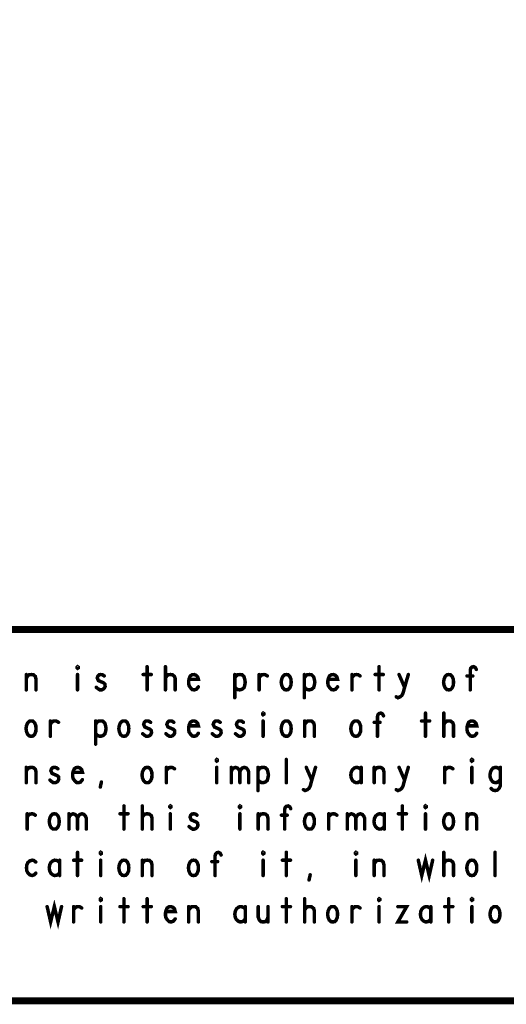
# Model space of a CAD drawing. Extents: x 23.5 to 56.6, y 21.5 to 42.6.
# Tile 19 of 38: x 46.6 to 48.7, y 21.5 to 25.8. Entities that reach past the tile are written whole.
import ezdxf

# ---------------------------------------------------------------- set-up
doc = ezdxf.new("R2010")
doc.units = 0
doc.layers.add('1', color=2, linetype='CONTINUOUS')

msp = doc.modelspace()

# ---------------------------------------------------------------- linework, layer by layer
at = {"layer": '1'}
for points, const_width in [([(23.545, 21.545), (56.545, 21.545), (56.545, 42.545), (23.545, 42.545), (23.545, 21.545)], 0.03), ([(50.345, 23.145), (44.47, 23.145), (44.47, 21.545)], 0.03), ([(46.586, 22.935), (46.591, 22.943), (46.598, 22.95), (46.608, 22.951), (46.617, 22.95), (46.625, 22.943), (46.628, 22.931), (46.628, 22.885)], 0.015), ([(46.586, 22.885), (46.586, 22.951)], 0.015), ([(46.807, 22.978), (46.805, 22.98), (46.805, 22.983), (46.807, 22.985), (46.81, 22.983), (46.81, 22.98), (46.807, 22.978)], 0.015), ([(46.807, 22.951), (46.807, 22.885)], 0.015), ([(46.888, 22.896), (46.895, 22.89), (46.903, 22.885), (46.911, 22.885), (46.918, 22.888), (46.923, 22.893), (46.926, 22.9), (46.925, 22.91), (46.92, 22.915), (46.897, 22.925), (46.892, 22.936), (46.895, 22.945), (46.9, 22.95), (46.907, 22.951), (46.915, 22.95), (46.922, 22.945)], 0.015), ([(47.09, 22.951), (47.125, 22.951)], 0.015), ([(47.107, 22.985), (47.107, 22.885)], 0.015), ([(47.186, 22.885), (47.186, 22.985)], 0.015), ([(47.186, 22.936), (47.192, 22.945), (47.198, 22.95), (47.208, 22.951), (47.216, 22.95), (47.225, 22.943), (47.228, 22.933), (47.228, 22.885)], 0.015), ([(47.288, 22.93), (47.328, 22.93), (47.325, 22.941), (47.318, 22.948), (47.31, 22.951), (47.301, 22.95), (47.293, 22.945), (47.288, 22.933), (47.286, 22.923), (47.286, 22.913), (47.288, 22.903), (47.295, 22.893), (47.302, 22.886), (47.311, 22.885), (47.32, 22.888), (47.328, 22.898)], 0.015), ([(47.485, 22.936), (47.491, 22.945), (47.497, 22.95), (47.507, 22.951), (47.516, 22.95), (47.525, 22.941), (47.528, 22.93), (47.53, 22.918), (47.528, 22.906), (47.525, 22.895), (47.517, 22.888), (47.507, 22.885), (47.498, 22.886), (47.49, 22.891), (47.485, 22.898)], 0.015), ([(47.485, 22.851), (47.485, 22.951)], 0.015), ([(47.59, 22.938), (47.596, 22.945), (47.602, 22.95), (47.611, 22.951), (47.617, 22.95), (47.625, 22.945)], 0.015), ([(47.59, 22.885), (47.59, 22.951)], 0.015), ([(47.707, 22.885), (47.7, 22.886), (47.692, 22.893), (47.687, 22.905), (47.685, 22.918), (47.687, 22.931), (47.692, 22.943), (47.7, 22.95), (47.707, 22.951), (47.715, 22.95), (47.722, 22.943), (47.727, 22.931), (47.728, 22.918), (47.727, 22.905), (47.722, 22.893), (47.715, 22.886), (47.707, 22.885)], 0.015), ([(47.785, 22.936), (47.791, 22.945), (47.797, 22.95), (47.807, 22.951), (47.816, 22.95), (47.825, 22.941), (47.828, 22.93), (47.83, 22.918), (47.828, 22.906), (47.825, 22.895), (47.817, 22.888), (47.807, 22.885), (47.798, 22.886), (47.79, 22.891), (47.785, 22.898)], 0.015), ([(47.785, 22.851), (47.785, 22.951)], 0.015), ([(47.888, 22.93), (47.928, 22.93), (47.925, 22.941), (47.918, 22.948), (47.91, 22.951), (47.901, 22.95), (47.893, 22.945), (47.888, 22.933), (47.886, 22.923), (47.886, 22.913), (47.888, 22.903), (47.895, 22.893), (47.902, 22.886), (47.911, 22.885), (47.92, 22.888), (47.928, 22.898)], 0.015), ([(47.99, 22.938), (47.996, 22.945), (48.002, 22.95), (48.011, 22.951), (48.017, 22.95), (48.025, 22.945)], 0.015), ([(47.99, 22.885), (47.99, 22.951)], 0.015), ([(48.09, 22.951), (48.125, 22.951)], 0.015), ([(48.107, 22.985), (48.107, 22.885)], 0.015), ([(48.181, 22.855), (48.188, 22.851), (48.198, 22.855), (48.205, 22.861), (48.21, 22.87), (48.217, 22.896), (48.233, 22.951)], 0.015), ([(48.193, 22.951), (48.217, 22.896)], 0.015), ([(48.407, 22.885), (48.4, 22.886), (48.392, 22.893), (48.387, 22.905), (48.385, 22.918), (48.387, 22.931), (48.392, 22.943), (48.4, 22.95), (48.407, 22.951), (48.415, 22.95), (48.422, 22.943), (48.427, 22.931), (48.428, 22.918), (48.427, 22.905), (48.422, 22.893), (48.415, 22.886), (48.407, 22.885)], 0.015), ([(48.5, 22.885), (48.5, 22.97), (48.502, 22.978), (48.507, 22.983), (48.515, 22.985), (48.522, 22.981), (48.526, 22.973)], 0.015), ([(48.511, 22.945), (48.486, 22.945)], 0.015), ([(47.607, 22.778), (47.605, 22.78), (47.605, 22.783), (47.607, 22.785), (47.61, 22.783), (47.61, 22.78), (47.607, 22.778)], 0.015), ([(48.1, 22.685), (48.1, 22.77), (48.102, 22.778), (48.107, 22.783), (48.115, 22.785), (48.122, 22.781), (48.126, 22.773)], 0.015), ([(48.307, 22.785), (48.307, 22.685)], 0.015), ([(48.386, 22.685), (48.386, 22.785)], 0.015), ([(46.607, 22.685), (46.6, 22.686), (46.592, 22.693), (46.587, 22.705), (46.585, 22.718), (46.587, 22.731), (46.592, 22.743), (46.6, 22.75), (46.607, 22.751), (46.615, 22.75), (46.622, 22.743), (46.627, 22.731), (46.628, 22.718), (46.627, 22.705), (46.622, 22.693), (46.615, 22.686), (46.607, 22.685)], 0.015), ([(46.69, 22.738), (46.696, 22.745), (46.702, 22.75), (46.711, 22.751), (46.717, 22.75), (46.725, 22.745)], 0.015), ([(46.69, 22.685), (46.69, 22.751)], 0.015), ([(46.885, 22.736), (46.891, 22.745), (46.897, 22.75), (46.907, 22.751), (46.916, 22.75), (46.925, 22.741), (46.928, 22.73), (46.93, 22.718), (46.928, 22.706), (46.925, 22.695), (46.917, 22.688), (46.907, 22.685), (46.898, 22.686), (46.89, 22.691), (46.885, 22.698)], 0.015), ([(46.885, 22.651), (46.885, 22.751)], 0.015), ([(47.007, 22.685), (47, 22.686), (46.992, 22.693), (46.987, 22.705), (46.985, 22.718), (46.987, 22.731), (46.992, 22.743), (47, 22.75), (47.007, 22.751), (47.015, 22.75), (47.022, 22.743), (47.027, 22.731), (47.028, 22.718), (47.027, 22.705), (47.022, 22.693), (47.015, 22.686), (47.007, 22.685)], 0.015), ([(47.088, 22.696), (47.095, 22.69), (47.103, 22.685), (47.111, 22.685), (47.118, 22.688), (47.123, 22.693), (47.126, 22.7), (47.125, 22.71), (47.12, 22.715), (47.097, 22.725), (47.092, 22.736), (47.095, 22.745), (47.1, 22.75), (47.107, 22.751), (47.115, 22.75), (47.122, 22.745)], 0.015), ([(47.188, 22.696), (47.195, 22.69), (47.203, 22.685), (47.211, 22.685), (47.218, 22.688), (47.223, 22.693), (47.226, 22.7), (47.225, 22.71), (47.22, 22.715), (47.197, 22.725), (47.192, 22.736), (47.195, 22.745), (47.2, 22.75), (47.207, 22.751), (47.215, 22.75), (47.222, 22.745)], 0.015), ([(47.288, 22.73), (47.328, 22.73), (47.325, 22.741), (47.318, 22.748), (47.31, 22.751), (47.301, 22.75), (47.293, 22.745), (47.288, 22.733), (47.286, 22.723), (47.286, 22.713), (47.288, 22.703), (47.295, 22.693), (47.302, 22.686), (47.311, 22.685), (47.32, 22.688), (47.328, 22.698)], 0.015), ([(47.388, 22.696), (47.395, 22.69), (47.403, 22.685), (47.411, 22.685), (47.418, 22.688), (47.423, 22.693), (47.426, 22.7), (47.425, 22.71), (47.42, 22.715), (47.397, 22.725), (47.392, 22.736), (47.395, 22.745), (47.4, 22.75), (47.407, 22.751), (47.415, 22.75), (47.422, 22.745)], 0.015), ([(47.488, 22.696), (47.495, 22.69), (47.503, 22.685), (47.511, 22.685), (47.518, 22.688), (47.523, 22.693), (47.526, 22.7), (47.525, 22.71), (47.52, 22.715), (47.497, 22.725), (47.492, 22.736), (47.495, 22.745), (47.5, 22.75), (47.507, 22.751), (47.515, 22.75), (47.522, 22.745)], 0.015), ([(47.607, 22.751), (47.607, 22.685)], 0.015), ([(47.707, 22.685), (47.7, 22.686), (47.692, 22.693), (47.687, 22.705), (47.685, 22.718), (47.687, 22.731), (47.692, 22.743), (47.7, 22.75), (47.707, 22.751), (47.715, 22.75), (47.722, 22.743), (47.727, 22.731), (47.728, 22.718), (47.727, 22.705), (47.722, 22.693), (47.715, 22.686), (47.707, 22.685)], 0.015), ([(47.786, 22.735), (47.791, 22.743), (47.798, 22.75), (47.808, 22.751), (47.817, 22.75), (47.825, 22.743), (47.828, 22.731), (47.828, 22.685)], 0.015), ([(47.786, 22.685), (47.786, 22.751)], 0.015), ([(48.007, 22.685), (48, 22.686), (47.992, 22.693), (47.987, 22.705), (47.985, 22.718), (47.987, 22.731), (47.992, 22.743), (48, 22.75), (48.007, 22.751), (48.015, 22.75), (48.022, 22.743), (48.027, 22.731), (48.028, 22.718), (48.027, 22.705), (48.022, 22.693), (48.015, 22.686), (48.007, 22.685)], 0.015), ([(48.111, 22.745), (48.086, 22.745)], 0.015), ([(48.29, 22.751), (48.325, 22.751)], 0.015), ([(48.386, 22.736), (48.392, 22.745), (48.398, 22.75), (48.408, 22.751), (48.416, 22.75), (48.425, 22.743), (48.428, 22.733), (48.428, 22.685)], 0.015), ([(48.488, 22.73), (48.528, 22.73), (48.525, 22.741), (48.518, 22.748), (48.51, 22.751), (48.501, 22.75), (48.493, 22.745), (48.488, 22.733), (48.486, 22.723), (48.486, 22.713), (48.488, 22.703), (48.495, 22.693), (48.502, 22.686), (48.511, 22.685), (48.52, 22.688), (48.528, 22.698)], 0.015), ([(47.407, 22.578), (47.405, 22.58), (47.405, 22.583), (47.407, 22.585), (47.41, 22.583), (47.41, 22.58), (47.407, 22.578)], 0.015), ([(47.707, 22.485), (47.707, 22.585)], 0.015), ([(48.507, 22.578), (48.505, 22.58), (48.505, 22.583), (48.507, 22.585), (48.51, 22.583), (48.51, 22.58), (48.507, 22.578)], 0.015), ([(46.586, 22.535), (46.591, 22.543), (46.598, 22.55), (46.608, 22.551), (46.617, 22.55), (46.625, 22.543), (46.628, 22.531), (46.628, 22.485)], 0.015), ([(46.586, 22.485), (46.586, 22.551)], 0.015), ([(46.688, 22.496), (46.695, 22.49), (46.703, 22.485), (46.711, 22.485), (46.718, 22.488), (46.723, 22.493), (46.726, 22.5), (46.725, 22.51), (46.72, 22.515), (46.697, 22.525), (46.692, 22.536), (46.695, 22.545), (46.7, 22.55), (46.707, 22.551), (46.715, 22.55), (46.722, 22.545)], 0.015), ([(46.788, 22.53), (46.828, 22.53), (46.825, 22.541), (46.818, 22.548), (46.81, 22.551), (46.801, 22.55), (46.793, 22.545), (46.788, 22.533), (46.786, 22.523), (46.786, 22.513), (46.788, 22.503), (46.795, 22.493), (46.802, 22.486), (46.811, 22.485), (46.82, 22.488), (46.828, 22.498)], 0.015), ([(47.107, 22.485), (47.1, 22.486), (47.092, 22.493), (47.087, 22.505), (47.085, 22.518), (47.087, 22.531), (47.092, 22.543), (47.1, 22.55), (47.107, 22.551), (47.115, 22.55), (47.122, 22.543), (47.127, 22.531), (47.128, 22.518), (47.127, 22.505), (47.122, 22.493), (47.115, 22.486), (47.107, 22.485)], 0.015), ([(47.19, 22.538), (47.196, 22.545), (47.202, 22.55), (47.211, 22.551), (47.217, 22.55), (47.225, 22.545)], 0.015), ([(47.19, 22.485), (47.19, 22.551)], 0.015), ([(47.407, 22.551), (47.407, 22.485)], 0.015), ([(47.47, 22.533), (47.473, 22.541), (47.48, 22.548), (47.488, 22.551), (47.497, 22.548), (47.503, 22.541), (47.507, 22.533), (47.507, 22.485)], 0.015), ([(47.47, 22.485), (47.47, 22.551)], 0.015), ([(47.507, 22.533), (47.511, 22.541), (47.517, 22.548), (47.526, 22.551), (47.535, 22.548), (47.541, 22.541), (47.545, 22.531), (47.545, 22.485)], 0.015), ([(47.585, 22.536), (47.591, 22.545), (47.597, 22.55), (47.607, 22.551), (47.616, 22.55), (47.625, 22.541), (47.628, 22.53), (47.63, 22.518), (47.628, 22.506), (47.625, 22.495), (47.617, 22.488), (47.607, 22.485), (47.598, 22.486), (47.59, 22.491), (47.585, 22.498)], 0.015), ([(47.585, 22.451), (47.585, 22.551)], 0.015), ([(47.781, 22.455), (47.788, 22.451), (47.798, 22.455), (47.805, 22.461), (47.81, 22.47), (47.817, 22.496), (47.833, 22.551)], 0.015), ([(47.793, 22.551), (47.817, 22.496)], 0.015), ([(48.03, 22.54), (48.025, 22.546), (48.017, 22.55), (48.008, 22.551), (48, 22.548), (47.992, 22.541), (47.987, 22.531), (47.985, 22.518), (47.987, 22.505), (47.992, 22.495), (48, 22.488), (48.008, 22.485), (48.017, 22.486), (48.025, 22.491), (48.03, 22.498)], 0.015), ([(48.03, 22.485), (48.03, 22.551)], 0.015), ([(48.086, 22.535), (48.091, 22.543), (48.098, 22.55), (48.108, 22.551), (48.117, 22.55), (48.125, 22.543), (48.128, 22.531), (48.128, 22.485)], 0.015), ([(48.086, 22.485), (48.086, 22.551)], 0.015), ([(48.181, 22.455), (48.188, 22.451), (48.198, 22.455), (48.205, 22.461), (48.21, 22.47), (48.217, 22.496), (48.233, 22.551)], 0.015), ([(48.193, 22.551), (48.217, 22.496)], 0.015), ([(48.39, 22.538), (48.396, 22.545), (48.402, 22.55), (48.411, 22.551), (48.417, 22.55), (48.425, 22.545)], 0.015), ([(48.39, 22.485), (48.39, 22.551)], 0.015), ([(48.507, 22.551), (48.507, 22.485)], 0.015), ([(48.63, 22.538), (48.625, 22.545), (48.617, 22.55), (48.608, 22.551), (48.598, 22.548), (48.592, 22.541), (48.587, 22.53), (48.585, 22.518), (48.586, 22.508), (48.591, 22.496), (48.598, 22.488), (48.608, 22.485), (48.616, 22.486), (48.625, 22.493), (48.63, 22.5)], 0.015), ([(48.59, 22.46), (48.598, 22.453), (48.608, 22.451), (48.617, 22.453), (48.625, 22.461), (48.63, 22.473), (48.63, 22.551)], 0.015), ([(46.905, 22.466), (46.91, 22.488)], 0.015), ([(47.007, 22.385), (47.007, 22.285)], 0.015), ([(47.086, 22.285), (47.086, 22.385)], 0.015), ([(47.207, 22.378), (47.205, 22.38), (47.205, 22.383), (47.207, 22.385), (47.21, 22.383), (47.21, 22.38), (47.207, 22.378)], 0.015), ([(47.507, 22.378), (47.505, 22.38), (47.505, 22.383), (47.507, 22.385), (47.51, 22.383), (47.51, 22.38), (47.507, 22.378)], 0.015), ([(47.7, 22.285), (47.7, 22.37), (47.702, 22.378), (47.707, 22.383), (47.715, 22.385), (47.722, 22.381), (47.726, 22.373)], 0.015), ([(48.207, 22.385), (48.207, 22.285)], 0.015), ([(48.307, 22.378), (48.305, 22.38), (48.305, 22.383), (48.307, 22.385), (48.31, 22.383), (48.31, 22.38), (48.307, 22.378)], 0.015), ([(46.59, 22.338), (46.596, 22.345), (46.602, 22.35), (46.611, 22.351), (46.617, 22.35), (46.625, 22.345)], 0.015), ([(46.59, 22.285), (46.59, 22.351)], 0.015), ([(46.707, 22.285), (46.7, 22.286), (46.692, 22.293), (46.687, 22.305), (46.685, 22.318), (46.687, 22.331), (46.692, 22.343), (46.7, 22.35), (46.707, 22.351), (46.715, 22.35), (46.722, 22.343), (46.727, 22.331), (46.728, 22.318), (46.727, 22.305), (46.722, 22.293), (46.715, 22.286), (46.707, 22.285)], 0.015), ([(46.77, 22.333), (46.773, 22.341), (46.78, 22.348), (46.788, 22.351), (46.797, 22.348), (46.803, 22.341), (46.807, 22.333), (46.807, 22.285)], 0.015), ([(46.77, 22.285), (46.77, 22.351)], 0.015), ([(46.807, 22.333), (46.811, 22.341), (46.817, 22.348), (46.826, 22.351), (46.835, 22.348), (46.841, 22.341), (46.845, 22.331), (46.845, 22.285)], 0.015), ([(46.99, 22.351), (47.025, 22.351)], 0.015), ([(47.086, 22.336), (47.092, 22.345), (47.098, 22.35), (47.108, 22.351), (47.116, 22.35), (47.125, 22.343), (47.128, 22.333), (47.128, 22.285)], 0.015), ([(47.207, 22.351), (47.207, 22.285)], 0.015), ([(47.288, 22.296), (47.295, 22.29), (47.303, 22.285), (47.311, 22.285), (47.318, 22.288), (47.323, 22.293), (47.326, 22.3), (47.325, 22.31), (47.32, 22.315), (47.297, 22.325), (47.292, 22.336), (47.295, 22.345), (47.3, 22.35), (47.307, 22.351), (47.315, 22.35), (47.322, 22.345)], 0.015), ([(47.507, 22.351), (47.507, 22.285)], 0.015), ([(47.586, 22.335), (47.591, 22.343), (47.598, 22.35), (47.608, 22.351), (47.617, 22.35), (47.625, 22.343), (47.628, 22.331), (47.628, 22.285)], 0.015), ([(47.586, 22.285), (47.586, 22.351)], 0.015), ([(47.711, 22.345), (47.686, 22.345)], 0.015), ([(47.807, 22.285), (47.8, 22.286), (47.792, 22.293), (47.787, 22.305), (47.785, 22.318), (47.787, 22.331), (47.792, 22.343), (47.8, 22.35), (47.807, 22.351), (47.815, 22.35), (47.822, 22.343), (47.827, 22.331), (47.828, 22.318), (47.827, 22.305), (47.822, 22.293), (47.815, 22.286), (47.807, 22.285)], 0.015), ([(47.89, 22.338), (47.896, 22.345), (47.902, 22.35), (47.911, 22.351), (47.917, 22.35), (47.925, 22.345)], 0.015), ([(47.89, 22.285), (47.89, 22.351)], 0.015), ([(47.97, 22.333), (47.973, 22.341), (47.98, 22.348), (47.988, 22.351), (47.997, 22.348), (48.003, 22.341), (48.007, 22.333), (48.007, 22.285)], 0.015), ([(47.97, 22.285), (47.97, 22.351)], 0.015), ([(48.007, 22.333), (48.011, 22.341), (48.017, 22.348), (48.026, 22.351), (48.035, 22.348), (48.041, 22.341), (48.045, 22.331), (48.045, 22.285)], 0.015), ([(48.13, 22.34), (48.125, 22.346), (48.117, 22.35), (48.108, 22.351), (48.1, 22.348), (48.092, 22.341), (48.087, 22.331), (48.085, 22.318), (48.087, 22.305), (48.092, 22.295), (48.1, 22.288), (48.108, 22.285), (48.117, 22.286), (48.125, 22.291), (48.13, 22.298)], 0.015), ([(48.13, 22.285), (48.13, 22.351)], 0.015), ([(48.19, 22.351), (48.225, 22.351)], 0.015), ([(48.307, 22.351), (48.307, 22.285)], 0.015), ([(48.407, 22.285), (48.4, 22.286), (48.392, 22.293), (48.387, 22.305), (48.385, 22.318), (48.387, 22.331), (48.392, 22.343), (48.4, 22.35), (48.407, 22.351), (48.415, 22.35), (48.422, 22.343), (48.427, 22.331), (48.428, 22.318), (48.427, 22.305), (48.422, 22.293), (48.415, 22.286), (48.407, 22.285)], 0.015), ([(48.486, 22.335), (48.491, 22.343), (48.498, 22.35), (48.508, 22.351), (48.517, 22.35), (48.525, 22.343), (48.528, 22.331), (48.528, 22.285)], 0.015), ([(48.486, 22.285), (48.486, 22.351)], 0.015), ([(46.807, 22.185), (46.807, 22.085)], 0.015), ([(46.907, 22.178), (46.905, 22.18), (46.905, 22.183), (46.907, 22.185), (46.91, 22.183), (46.91, 22.18), (46.907, 22.178)], 0.015), ([(47.4, 22.085), (47.4, 22.17), (47.402, 22.178), (47.407, 22.183), (47.415, 22.185), (47.422, 22.181), (47.426, 22.173)], 0.015), ([(47.607, 22.178), (47.605, 22.18), (47.605, 22.183), (47.607, 22.185), (47.61, 22.183), (47.61, 22.18), (47.607, 22.178)], 0.015), ([(47.707, 22.185), (47.707, 22.085)], 0.015), ([(48.007, 22.178), (48.005, 22.18), (48.005, 22.183), (48.007, 22.185), (48.01, 22.183), (48.01, 22.18), (48.007, 22.178)], 0.015), ([(48.386, 22.085), (48.386, 22.185)], 0.015), ([(48.607, 22.085), (48.607, 22.185)], 0.015), ([(46.627, 22.143), (46.618, 22.15), (46.611, 22.151), (46.601, 22.148), (46.593, 22.141), (46.588, 22.13), (46.587, 22.118), (46.588, 22.106), (46.593, 22.096), (46.601, 22.088), (46.611, 22.085), (46.62, 22.088), (46.627, 22.095)], 0.015), ([(46.73, 22.14), (46.725, 22.146), (46.717, 22.15), (46.708, 22.151), (46.7, 22.148), (46.692, 22.141), (46.687, 22.131), (46.685, 22.118), (46.687, 22.105), (46.692, 22.095), (46.7, 22.088), (46.708, 22.085), (46.717, 22.086), (46.725, 22.091), (46.73, 22.098)], 0.015), ([(46.73, 22.085), (46.73, 22.151)], 0.015), ([(46.79, 22.151), (46.825, 22.151)], 0.015), ([(46.907, 22.151), (46.907, 22.085)], 0.015), ([(47.007, 22.085), (47, 22.086), (46.992, 22.093), (46.987, 22.105), (46.985, 22.118), (46.987, 22.131), (46.992, 22.143), (47, 22.15), (47.007, 22.151), (47.015, 22.15), (47.022, 22.143), (47.027, 22.131), (47.028, 22.118), (47.027, 22.105), (47.022, 22.093), (47.015, 22.086), (47.007, 22.085)], 0.015), ([(47.086, 22.135), (47.091, 22.143), (47.098, 22.15), (47.108, 22.151), (47.117, 22.15), (47.125, 22.143), (47.128, 22.131), (47.128, 22.085)], 0.015), ([(47.086, 22.085), (47.086, 22.151)], 0.015), ([(47.307, 22.085), (47.3, 22.086), (47.292, 22.093), (47.287, 22.105), (47.285, 22.118), (47.287, 22.131), (47.292, 22.143), (47.3, 22.15), (47.307, 22.151), (47.315, 22.15), (47.322, 22.143), (47.327, 22.131), (47.328, 22.118), (47.327, 22.105), (47.322, 22.093), (47.315, 22.086), (47.307, 22.085)], 0.015), ([(47.411, 22.145), (47.386, 22.145)], 0.015), ([(47.607, 22.151), (47.607, 22.085)], 0.015), ([(47.69, 22.151), (47.725, 22.151)], 0.015), ([(48.007, 22.151), (48.007, 22.085)], 0.015), ([(48.086, 22.135), (48.091, 22.143), (48.098, 22.15), (48.108, 22.151), (48.117, 22.15), (48.125, 22.143), (48.128, 22.131), (48.128, 22.085)], 0.015), ([(48.086, 22.085), (48.086, 22.151)], 0.015), ([(48.276, 22.151), (48.291, 22.085), (48.307, 22.151), (48.323, 22.085), (48.338, 22.151)], 0.015), ([(48.386, 22.136), (48.392, 22.145), (48.398, 22.15), (48.408, 22.151), (48.416, 22.15), (48.425, 22.143), (48.428, 22.133), (48.428, 22.085)], 0.015), ([(48.507, 22.085), (48.5, 22.086), (48.492, 22.093), (48.487, 22.105), (48.485, 22.118), (48.487, 22.131), (48.492, 22.143), (48.5, 22.15), (48.507, 22.151), (48.515, 22.15), (48.522, 22.143), (48.527, 22.131), (48.528, 22.118), (48.527, 22.105), (48.522, 22.093), (48.515, 22.086), (48.507, 22.085)], 0.015), ([(47.805, 22.066), (47.81, 22.088)], 0.015), ([(46.676, 21.951), (46.691, 21.885), (46.707, 21.951), (46.723, 21.885), (46.738, 21.951)], 0.015), ([(46.907, 21.978), (46.905, 21.98), (46.905, 21.983), (46.907, 21.985), (46.91, 21.983), (46.91, 21.98), (46.907, 21.978)], 0.015), ([(47.007, 21.985), (47.007, 21.885)], 0.015), ([(47.107, 21.985), (47.107, 21.885)], 0.015), ([(47.707, 21.985), (47.707, 21.885)], 0.015), ([(47.786, 21.885), (47.786, 21.985)], 0.015), ([(48.107, 21.978), (48.105, 21.98), (48.105, 21.983), (48.107, 21.985), (48.11, 21.983), (48.11, 21.98), (48.107, 21.978)], 0.015), ([(48.407, 21.985), (48.407, 21.885)], 0.015), ([(48.507, 21.978), (48.505, 21.98), (48.505, 21.983), (48.507, 21.985), (48.51, 21.983), (48.51, 21.98), (48.507, 21.978)], 0.015), ([(46.79, 21.938), (46.796, 21.945), (46.802, 21.95), (46.811, 21.951), (46.817, 21.95), (46.825, 21.945)], 0.015), ([(46.79, 21.885), (46.79, 21.951)], 0.015), ([(46.907, 21.951), (46.907, 21.885)], 0.015), ([(46.99, 21.951), (47.025, 21.951)], 0.015), ([(47.09, 21.951), (47.125, 21.951)], 0.015), ([(47.188, 21.93), (47.228, 21.93), (47.225, 21.941), (47.218, 21.948), (47.21, 21.951), (47.201, 21.95), (47.193, 21.945), (47.188, 21.933), (47.186, 21.923), (47.186, 21.913), (47.188, 21.903), (47.195, 21.893), (47.202, 21.886), (47.211, 21.885), (47.22, 21.888), (47.228, 21.898)], 0.015), ([(47.286, 21.935), (47.291, 21.943), (47.298, 21.95), (47.308, 21.951), (47.317, 21.95), (47.325, 21.943), (47.328, 21.931), (47.328, 21.885)], 0.015), ([(47.286, 21.885), (47.286, 21.951)], 0.015), ([(47.53, 21.94), (47.525, 21.946), (47.517, 21.95), (47.508, 21.951), (47.5, 21.948), (47.492, 21.941), (47.487, 21.931), (47.485, 21.918), (47.487, 21.905), (47.492, 21.895), (47.5, 21.888), (47.508, 21.885), (47.517, 21.886), (47.525, 21.891), (47.53, 21.898)], 0.015), ([(47.53, 21.885), (47.53, 21.951)], 0.015), ([(47.586, 21.951), (47.586, 21.905), (47.591, 21.893), (47.598, 21.886), (47.607, 21.885), (47.616, 21.886), (47.623, 21.893), (47.628, 21.905)], 0.015), ([(47.628, 21.885), (47.628, 21.951)], 0.015), ([(47.69, 21.951), (47.725, 21.951)], 0.015), ([(47.786, 21.936), (47.792, 21.945), (47.798, 21.95), (47.808, 21.951), (47.816, 21.95), (47.825, 21.943), (47.828, 21.933), (47.828, 21.885)], 0.015), ([(47.907, 21.885), (47.9, 21.886), (47.892, 21.893), (47.887, 21.905), (47.885, 21.918), (47.887, 21.931), (47.892, 21.943), (47.9, 21.95), (47.907, 21.951), (47.915, 21.95), (47.922, 21.943), (47.927, 21.931), (47.928, 21.918), (47.927, 21.905), (47.922, 21.893), (47.915, 21.886), (47.907, 21.885)], 0.015), ([(47.99, 21.938), (47.996, 21.945), (48.002, 21.95), (48.011, 21.951), (48.017, 21.95), (48.025, 21.945)], 0.015), ([(47.99, 21.885), (47.99, 21.951)], 0.015), ([(48.107, 21.951), (48.107, 21.885)], 0.015), ([(48.188, 21.951), (48.226, 21.951), (48.188, 21.885), (48.226, 21.885)], 0.015), ([(48.33, 21.94), (48.325, 21.946), (48.317, 21.95), (48.308, 21.951), (48.3, 21.948), (48.292, 21.941), (48.287, 21.931), (48.285, 21.918), (48.287, 21.905), (48.292, 21.895), (48.3, 21.888), (48.308, 21.885), (48.317, 21.886), (48.325, 21.891), (48.33, 21.898)], 0.015), ([(48.33, 21.885), (48.33, 21.951)], 0.015), ([(48.39, 21.951), (48.425, 21.951)], 0.015), ([(48.507, 21.951), (48.507, 21.885)], 0.015), ([(48.607, 21.885), (48.6, 21.886), (48.592, 21.893), (48.587, 21.905), (48.585, 21.918), (48.587, 21.931), (48.592, 21.943), (48.6, 21.95), (48.607, 21.951), (48.615, 21.95), (48.622, 21.943), (48.627, 21.931), (48.628, 21.918), (48.627, 21.905), (48.622, 21.893), (48.615, 21.886), (48.607, 21.885)], 0.015)]:
    msp.add_lwpolyline(points, dxfattribs=dict(at, const_width=const_width))
at = {"layer": '1', "const_width": 0.0075}
for points in [[(46.58975, 22.951, 1), (46.58225, 22.951, 1)], [(46.81075, 22.978, 1), (46.80325, 22.978, 1)], [(46.81075, 22.978, 1), (46.80325, 22.978, 1)], [(46.81075, 22.951, 1), (46.80325, 22.951, 1)], [(47.09375, 22.951, 1), (47.08625, 22.951, 1)], [(47.11075, 22.985, 1), (47.10325, 22.985, 1)], [(47.12875, 22.951, 1), (47.12125, 22.951, 1)], [(47.18975, 22.985, 1), (47.18225, 22.985, 1)], [(47.48875, 22.951, 1), (47.48125, 22.951, 1)], [(47.59375, 22.951, 1), (47.58625, 22.951, 1)], [(47.78875, 22.951, 1), (47.78125, 22.951, 1)], [(47.99375, 22.951, 1), (47.98625, 22.951, 1)], [(48.09375, 22.951, 1), (48.08625, 22.951, 1)], [(48.11075, 22.985, 1), (48.10325, 22.985, 1)], [(48.12875, 22.951, 1), (48.12125, 22.951, 1)], [(48.19675, 22.951, 1), (48.18925, 22.951, 1)], [(48.23675, 22.951, 1), (48.22925, 22.951, 1)], [(48.52975, 22.973, 1), (48.52225, 22.973, 1)], [(46.58975, 22.935, 1), (46.58225, 22.935, 1)], [(46.92575, 22.945, 1), (46.91825, 22.945, 1)], [(47.18975, 22.936, 1), (47.18225, 22.936, 1)], [(47.29175, 22.93, 1), (47.28425, 22.93, 1)], [(47.48875, 22.936, 1), (47.48125, 22.936, 1)], [(47.59375, 22.938, 1), (47.58625, 22.938, 1)], [(47.62875, 22.945, 1), (47.62125, 22.945, 1)], [(47.78875, 22.936, 1), (47.78125, 22.936, 1)], [(47.89175, 22.93, 1), (47.88425, 22.93, 1)], [(47.99375, 22.938, 1), (47.98625, 22.938, 1)], [(48.02875, 22.945, 1), (48.02125, 22.945, 1)], [(48.48975, 22.945, 1), (48.48225, 22.945, 1)], [(48.51475, 22.945, 1), (48.50725, 22.945, 1)], [(46.58975, 22.885, 1), (46.58225, 22.885, 1)], [(46.63175, 22.885, 1), (46.62425, 22.885, 1)], [(46.81075, 22.885, 1), (46.80325, 22.885, 1)], [(46.89175, 22.896, 1), (46.88425, 22.896, 1)], [(47.11075, 22.885, 1), (47.10325, 22.885, 1)], [(47.18975, 22.885, 1), (47.18225, 22.885, 1)], [(47.23175, 22.885, 1), (47.22425, 22.885, 1)], [(47.33175, 22.898, 1), (47.32425, 22.898, 1)], [(47.48875, 22.898, 1), (47.48125, 22.898, 1)], [(47.59375, 22.885, 1), (47.58625, 22.885, 1)], [(47.71075, 22.885, 1), (47.70325, 22.885, 1)], [(47.71075, 22.885, 1), (47.70325, 22.885, 1)], [(47.78875, 22.898, 1), (47.78125, 22.898, 1)], [(47.93175, 22.898, 1), (47.92425, 22.898, 1)], [(47.99375, 22.885, 1), (47.98625, 22.885, 1)], [(48.11075, 22.885, 1), (48.10325, 22.885, 1)], [(48.22075, 22.896, 1), (48.21325, 22.896, 1)], [(48.41075, 22.885, 1), (48.40325, 22.885, 1)], [(48.41075, 22.885, 1), (48.40325, 22.885, 1)], [(48.50375, 22.885, 1), (48.49625, 22.885, 1)], [(47.48875, 22.851, 1), (47.48125, 22.851, 1)], [(47.78875, 22.851, 1), (47.78125, 22.851, 1)], [(48.18475, 22.855, 1), (48.17725, 22.855, 1)], [(47.61075, 22.778, 1), (47.60325, 22.778, 1)], [(47.61075, 22.778, 1), (47.60325, 22.778, 1)], [(48.31075, 22.785, 1), (48.30325, 22.785, 1)], [(48.38975, 22.785, 1), (48.38225, 22.785, 1)], [(46.69375, 22.751, 1), (46.68625, 22.751, 1)], [(46.69375, 22.738, 1), (46.68625, 22.738, 1)], [(46.72875, 22.745, 1), (46.72125, 22.745, 1)], [(46.88875, 22.751, 1), (46.88125, 22.751, 1)], [(46.88875, 22.736, 1), (46.88125, 22.736, 1)], [(47.12575, 22.745, 1), (47.11825, 22.745, 1)], [(47.22575, 22.745, 1), (47.21825, 22.745, 1)], [(47.42575, 22.745, 1), (47.41825, 22.745, 1)], [(47.52575, 22.745, 1), (47.51825, 22.745, 1)], [(47.61075, 22.751, 1), (47.60325, 22.751, 1)], [(47.78975, 22.751, 1), (47.78225, 22.751, 1)], [(47.78975, 22.735, 1), (47.78225, 22.735, 1)], [(48.08975, 22.745, 1), (48.08225, 22.745, 1)], [(48.11475, 22.745, 1), (48.10725, 22.745, 1)], [(48.12975, 22.773, 1), (48.12225, 22.773, 1)], [(48.29375, 22.751, 1), (48.28625, 22.751, 1)], [(48.32875, 22.751, 1), (48.32125, 22.751, 1)], [(48.38975, 22.736, 1), (48.38225, 22.736, 1)], [(46.88875, 22.698, 1), (46.88125, 22.698, 1)], [(47.09175, 22.696, 1), (47.08425, 22.696, 1)], [(47.19175, 22.696, 1), (47.18425, 22.696, 1)], [(47.29175, 22.73, 1), (47.28425, 22.73, 1)], [(47.33175, 22.698, 1), (47.32425, 22.698, 1)], [(47.39175, 22.696, 1), (47.38425, 22.696, 1)], [(47.49175, 22.696, 1), (47.48425, 22.696, 1)], [(48.49175, 22.73, 1), (48.48425, 22.73, 1)], [(48.53175, 22.698, 1), (48.52425, 22.698, 1)], [(46.61075, 22.685, 1), (46.60325, 22.685, 1)], [(46.61075, 22.685, 1), (46.60325, 22.685, 1)], [(46.69375, 22.685, 1), (46.68625, 22.685, 1)], [(46.88875, 22.651, 1), (46.88125, 22.651, 1)], [(47.01075, 22.685, 1), (47.00325, 22.685, 1)], [(47.01075, 22.685, 1), (47.00325, 22.685, 1)], [(47.61075, 22.685, 1), (47.60325, 22.685, 1)], [(47.71075, 22.685, 1), (47.70325, 22.685, 1)], [(47.71075, 22.685, 1), (47.70325, 22.685, 1)], [(47.78975, 22.685, 1), (47.78225, 22.685, 1)], [(47.83175, 22.685, 1), (47.82425, 22.685, 1)], [(48.01075, 22.685, 1), (48.00325, 22.685, 1)], [(48.01075, 22.685, 1), (48.00325, 22.685, 1)], [(48.10375, 22.685, 1), (48.09625, 22.685, 1)], [(48.31075, 22.685, 1), (48.30325, 22.685, 1)], [(48.38975, 22.685, 1), (48.38225, 22.685, 1)], [(48.43175, 22.685, 1), (48.42425, 22.685, 1)], [(47.41075, 22.578, 1), (47.40325, 22.578, 1)], [(47.41075, 22.578, 1), (47.40325, 22.578, 1)], [(47.71075, 22.585, 1), (47.70325, 22.585, 1)], [(48.51075, 22.578, 1), (48.50325, 22.578, 1)], [(48.51075, 22.578, 1), (48.50325, 22.578, 1)], [(46.58975, 22.551, 1), (46.58225, 22.551, 1)], [(46.58975, 22.535, 1), (46.58225, 22.535, 1)], [(46.72575, 22.545, 1), (46.71825, 22.545, 1)], [(46.79175, 22.53, 1), (46.78425, 22.53, 1)], [(47.19375, 22.551, 1), (47.18625, 22.551, 1)], [(47.19375, 22.538, 1), (47.18625, 22.538, 1)], [(47.22875, 22.545, 1), (47.22125, 22.545, 1)], [(47.41075, 22.551, 1), (47.40325, 22.551, 1)], [(47.47375, 22.551, 1), (47.46625, 22.551, 1)], [(47.47375, 22.533, 1), (47.46625, 22.533, 1)], [(47.51075, 22.533, 1), (47.50325, 22.533, 1)], [(47.58875, 22.551, 1), (47.58125, 22.551, 1)], [(47.58875, 22.536, 1), (47.58125, 22.536, 1)], [(47.79675, 22.551, 1), (47.78925, 22.551, 1)], [(47.83675, 22.551, 1), (47.82925, 22.551, 1)], [(48.03375, 22.551, 1), (48.02625, 22.551, 1)], [(48.03375, 22.54, 1), (48.02625, 22.54, 1)], [(48.08975, 22.551, 1), (48.08225, 22.551, 1)], [(48.08975, 22.535, 1), (48.08225, 22.535, 1)], [(48.19675, 22.551, 1), (48.18925, 22.551, 1)], [(48.23675, 22.551, 1), (48.22925, 22.551, 1)], [(48.39375, 22.551, 1), (48.38625, 22.551, 1)], [(48.39375, 22.538, 1), (48.38625, 22.538, 1)], [(48.42875, 22.545, 1), (48.42125, 22.545, 1)], [(48.51075, 22.551, 1), (48.50325, 22.551, 1)], [(48.63375, 22.551, 1), (48.62625, 22.551, 1)], [(48.63375, 22.538, 1), (48.62625, 22.538, 1)], [(46.58975, 22.485, 1), (46.58225, 22.485, 1)], [(46.63175, 22.485, 1), (46.62425, 22.485, 1)], [(46.69175, 22.496, 1), (46.68425, 22.496, 1)], [(46.83175, 22.498, 1), (46.82425, 22.498, 1)], [(46.91375, 22.488, 1), (46.90625, 22.488, 1)], [(47.11075, 22.485, 1), (47.10325, 22.485, 1)], [(47.11075, 22.485, 1), (47.10325, 22.485, 1)], [(47.19375, 22.485, 1), (47.18625, 22.485, 1)], [(47.41075, 22.485, 1), (47.40325, 22.485, 1)], [(47.47375, 22.485, 1), (47.46625, 22.485, 1)], [(47.51075, 22.485, 1), (47.50325, 22.485, 1)], [(47.54875, 22.485, 1), (47.54125, 22.485, 1)], [(47.58875, 22.498, 1), (47.58125, 22.498, 1)], [(47.71075, 22.485, 1), (47.70325, 22.485, 1)], [(47.82075, 22.496, 1), (47.81325, 22.496, 1)], [(48.03375, 22.498, 1), (48.02625, 22.498, 1)], [(48.03375, 22.485, 1), (48.02625, 22.485, 1)], [(48.08975, 22.485, 1), (48.08225, 22.485, 1)], [(48.13175, 22.485, 1), (48.12425, 22.485, 1)], [(48.22075, 22.496, 1), (48.21325, 22.496, 1)], [(48.39375, 22.485, 1), (48.38625, 22.485, 1)], [(48.51075, 22.485, 1), (48.50325, 22.485, 1)], [(48.63375, 22.5, 1), (48.62625, 22.5, 1)], [(46.90875, 22.466, 1), (46.90125, 22.466, 1)], [(47.58875, 22.451, 1), (47.58125, 22.451, 1)], [(47.78475, 22.455, 1), (47.77725, 22.455, 1)], [(48.18475, 22.455, 1), (48.17725, 22.455, 1)], [(48.59375, 22.46, 1), (48.58625, 22.46, 1)], [(47.01075, 22.385, 1), (47.00325, 22.385, 1)], [(47.08975, 22.385, 1), (47.08225, 22.385, 1)], [(47.21075, 22.378, 1), (47.20325, 22.378, 1)], [(47.21075, 22.378, 1), (47.20325, 22.378, 1)], [(47.51075, 22.378, 1), (47.50325, 22.378, 1)], [(47.51075, 22.378, 1), (47.50325, 22.378, 1)], [(47.72975, 22.373, 1), (47.72225, 22.373, 1)], [(48.21075, 22.385, 1), (48.20325, 22.385, 1)], [(48.31075, 22.378, 1), (48.30325, 22.378, 1)], [(48.31075, 22.378, 1), (48.30325, 22.378, 1)], [(46.59375, 22.351, 1), (46.58625, 22.351, 1)], [(46.59375, 22.338, 1), (46.58625, 22.338, 1)], [(46.62875, 22.345, 1), (46.62125, 22.345, 1)], [(46.77375, 22.351, 1), (46.76625, 22.351, 1)], [(46.77375, 22.333, 1), (46.76625, 22.333, 1)], [(46.81075, 22.333, 1), (46.80325, 22.333, 1)], [(46.99375, 22.351, 1), (46.98625, 22.351, 1)], [(47.02875, 22.351, 1), (47.02125, 22.351, 1)], [(47.08975, 22.336, 1), (47.08225, 22.336, 1)], [(47.21075, 22.351, 1), (47.20325, 22.351, 1)], [(47.32575, 22.345, 1), (47.31825, 22.345, 1)], [(47.51075, 22.351, 1), (47.50325, 22.351, 1)], [(47.58975, 22.351, 1), (47.58225, 22.351, 1)], [(47.58975, 22.335, 1), (47.58225, 22.335, 1)], [(47.68975, 22.345, 1), (47.68225, 22.345, 1)], [(47.71475, 22.345, 1), (47.70725, 22.345, 1)], [(47.89375, 22.351, 1), (47.88625, 22.351, 1)], [(47.89375, 22.338, 1), (47.88625, 22.338, 1)], [(47.92875, 22.345, 1), (47.92125, 22.345, 1)], [(47.97375, 22.351, 1), (47.96625, 22.351, 1)], [(47.97375, 22.333, 1), (47.96625, 22.333, 1)], [(48.01075, 22.333, 1), (48.00325, 22.333, 1)], [(48.13375, 22.351, 1), (48.12625, 22.351, 1)], [(48.13375, 22.34, 1), (48.12625, 22.34, 1)], [(48.19375, 22.351, 1), (48.18625, 22.351, 1)], [(48.22875, 22.351, 1), (48.22125, 22.351, 1)], [(48.31075, 22.351, 1), (48.30325, 22.351, 1)], [(48.48975, 22.351, 1), (48.48225, 22.351, 1)], [(48.48975, 22.335, 1), (48.48225, 22.335, 1)], [(46.59375, 22.285, 1), (46.58625, 22.285, 1)], [(46.71075, 22.285, 1), (46.70325, 22.285, 1)], [(46.71075, 22.285, 1), (46.70325, 22.285, 1)], [(46.77375, 22.285, 1), (46.76625, 22.285, 1)], [(46.81075, 22.285, 1), (46.80325, 22.285, 1)], [(46.84875, 22.285, 1), (46.84125, 22.285, 1)], [(47.01075, 22.285, 1), (47.00325, 22.285, 1)], [(47.08975, 22.285, 1), (47.08225, 22.285, 1)], [(47.13175, 22.285, 1), (47.12425, 22.285, 1)], [(47.21075, 22.285, 1), (47.20325, 22.285, 1)], [(47.29175, 22.296, 1), (47.28425, 22.296, 1)], [(47.51075, 22.285, 1), (47.50325, 22.285, 1)], [(47.58975, 22.285, 1), (47.58225, 22.285, 1)], [(47.63175, 22.285, 1), (47.62425, 22.285, 1)], [(47.70375, 22.285, 1), (47.69625, 22.285, 1)], [(47.81075, 22.285, 1), (47.80325, 22.285, 1)], [(47.81075, 22.285, 1), (47.80325, 22.285, 1)], [(47.89375, 22.285, 1), (47.88625, 22.285, 1)], [(47.97375, 22.285, 1), (47.96625, 22.285, 1)], [(48.01075, 22.285, 1), (48.00325, 22.285, 1)], [(48.04875, 22.285, 1), (48.04125, 22.285, 1)], [(48.13375, 22.298, 1), (48.12625, 22.298, 1)], [(48.13375, 22.285, 1), (48.12625, 22.285, 1)], [(48.21075, 22.285, 1), (48.20325, 22.285, 1)], [(48.31075, 22.285, 1), (48.30325, 22.285, 1)], [(48.41075, 22.285, 1), (48.40325, 22.285, 1)], [(48.41075, 22.285, 1), (48.40325, 22.285, 1)], [(48.48975, 22.285, 1), (48.48225, 22.285, 1)], [(48.53175, 22.285, 1), (48.52425, 22.285, 1)], [(46.81075, 22.185, 1), (46.80325, 22.185, 1)], [(47.71075, 22.185, 1), (47.70325, 22.185, 1)], [(48.38975, 22.185, 1), (48.38225, 22.185, 1)], [(48.61075, 22.185, 1), (48.60325, 22.185, 1)], [(46.63075, 22.143, 1), (46.62325, 22.143, 1)], [(46.73375, 22.151, 1), (46.72625, 22.151, 1)], [(46.79375, 22.151, 1), (46.78625, 22.151, 1)], [(46.82875, 22.151, 1), (46.82125, 22.151, 1)], [(46.91075, 22.178, 1), (46.90325, 22.178, 1)], [(46.91075, 22.178, 1), (46.90325, 22.178, 1)], [(46.91075, 22.151, 1), (46.90325, 22.151, 1)], [(47.08975, 22.151, 1), (47.08225, 22.151, 1)], [(47.38975, 22.145, 1), (47.38225, 22.145, 1)], [(47.41475, 22.145, 1), (47.40725, 22.145, 1)], [(47.42975, 22.173, 1), (47.42225, 22.173, 1)], [(47.61075, 22.178, 1), (47.60325, 22.178, 1)], [(47.61075, 22.178, 1), (47.60325, 22.178, 1)], [(47.61075, 22.151, 1), (47.60325, 22.151, 1)], [(47.69375, 22.151, 1), (47.68625, 22.151, 1)], [(47.72875, 22.151, 1), (47.72125, 22.151, 1)], [(48.01075, 22.178, 1), (48.00325, 22.178, 1)], [(48.01075, 22.178, 1), (48.00325, 22.178, 1)], [(48.01075, 22.151, 1), (48.00325, 22.151, 1)], [(48.08975, 22.151, 1), (48.08225, 22.151, 1)], [(48.27975, 22.151, 1), (48.27225, 22.151, 1)], [(48.34175, 22.151, 1), (48.33425, 22.151, 1)], [(46.73375, 22.14, 1), (46.72625, 22.14, 1)], [(46.73375, 22.098, 1), (46.72625, 22.098, 1)], [(47.08975, 22.135, 1), (47.08225, 22.135, 1)], [(48.08975, 22.135, 1), (48.08225, 22.135, 1)], [(48.38975, 22.136, 1), (48.38225, 22.136, 1)], [(46.63075, 22.095, 1), (46.62325, 22.095, 1)], [(46.73375, 22.085, 1), (46.72625, 22.085, 1)], [(46.81075, 22.085, 1), (46.80325, 22.085, 1)], [(46.91075, 22.085, 1), (46.90325, 22.085, 1)], [(47.01075, 22.085, 1), (47.00325, 22.085, 1)], [(47.01075, 22.085, 1), (47.00325, 22.085, 1)], [(47.08975, 22.085, 1), (47.08225, 22.085, 1)], [(47.13175, 22.085, 1), (47.12425, 22.085, 1)], [(47.31075, 22.085, 1), (47.30325, 22.085, 1)], [(47.31075, 22.085, 1), (47.30325, 22.085, 1)], [(47.40375, 22.085, 1), (47.39625, 22.085, 1)], [(47.61075, 22.085, 1), (47.60325, 22.085, 1)], [(47.71075, 22.085, 1), (47.70325, 22.085, 1)], [(47.80875, 22.066, 1), (47.80125, 22.066, 1)], [(47.81375, 22.088, 1), (47.80625, 22.088, 1)], [(48.01075, 22.085, 1), (48.00325, 22.085, 1)], [(48.08975, 22.085, 1), (48.08225, 22.085, 1)], [(48.13175, 22.085, 1), (48.12425, 22.085, 1)], [(48.38975, 22.085, 1), (48.38225, 22.085, 1)], [(48.43175, 22.085, 1), (48.42425, 22.085, 1)], [(48.51075, 22.085, 1), (48.50325, 22.085, 1)], [(48.51075, 22.085, 1), (48.50325, 22.085, 1)], [(48.61075, 22.085, 1), (48.60325, 22.085, 1)], [(46.91075, 21.978, 1), (46.90325, 21.978, 1)], [(46.91075, 21.978, 1), (46.90325, 21.978, 1)], [(47.01075, 21.985, 1), (47.00325, 21.985, 1)], [(47.11075, 21.985, 1), (47.10325, 21.985, 1)], [(47.71075, 21.985, 1), (47.70325, 21.985, 1)], [(47.78975, 21.985, 1), (47.78225, 21.985, 1)], [(48.11075, 21.978, 1), (48.10325, 21.978, 1)], [(48.11075, 21.978, 1), (48.10325, 21.978, 1)], [(48.41075, 21.985, 1), (48.40325, 21.985, 1)], [(48.51075, 21.978, 1), (48.50325, 21.978, 1)], [(48.51075, 21.978, 1), (48.50325, 21.978, 1)], [(46.67975, 21.951, 1), (46.67225, 21.951, 1)], [(46.74175, 21.951, 1), (46.73425, 21.951, 1)], [(46.79375, 21.951, 1), (46.78625, 21.951, 1)], [(46.79375, 21.938, 1), (46.78625, 21.938, 1)], [(46.82875, 21.945, 1), (46.82125, 21.945, 1)], [(46.91075, 21.951, 1), (46.90325, 21.951, 1)], [(46.99375, 21.951, 1), (46.98625, 21.951, 1)], [(47.02875, 21.951, 1), (47.02125, 21.951, 1)], [(47.09375, 21.951, 1), (47.08625, 21.951, 1)], [(47.12875, 21.951, 1), (47.12125, 21.951, 1)], [(47.19175, 21.93, 1), (47.18425, 21.93, 1)], [(47.28975, 21.951, 1), (47.28225, 21.951, 1)], [(47.28975, 21.935, 1), (47.28225, 21.935, 1)], [(47.53375, 21.951, 1), (47.52625, 21.951, 1)], [(47.53375, 21.94, 1), (47.52625, 21.94, 1)], [(47.58975, 21.951, 1), (47.58225, 21.951, 1)], [(47.63175, 21.951, 1), (47.62425, 21.951, 1)], [(47.69375, 21.951, 1), (47.68625, 21.951, 1)], [(47.72875, 21.951, 1), (47.72125, 21.951, 1)], [(47.78975, 21.936, 1), (47.78225, 21.936, 1)], [(47.99375, 21.951, 1), (47.98625, 21.951, 1)], [(47.99375, 21.938, 1), (47.98625, 21.938, 1)], [(48.02875, 21.945, 1), (48.02125, 21.945, 1)], [(48.11075, 21.951, 1), (48.10325, 21.951, 1)], [(48.19175, 21.951, 1), (48.18425, 21.951, 1)], [(48.33375, 21.951, 1), (48.32625, 21.951, 1)], [(48.33375, 21.94, 1), (48.32625, 21.94, 1)], [(48.39375, 21.951, 1), (48.38625, 21.951, 1)], [(48.42875, 21.951, 1), (48.42125, 21.951, 1)], [(48.51075, 21.951, 1), (48.50325, 21.951, 1)], [(47.23175, 21.898, 1), (47.22425, 21.898, 1)], [(47.53375, 21.898, 1), (47.52625, 21.898, 1)], [(47.63175, 21.905, 1), (47.62425, 21.905, 1)], [(48.33375, 21.898, 1), (48.32625, 21.898, 1)], [(46.79375, 21.885, 1), (46.78625, 21.885, 1)], [(46.91075, 21.885, 1), (46.90325, 21.885, 1)], [(47.01075, 21.885, 1), (47.00325, 21.885, 1)], [(47.11075, 21.885, 1), (47.10325, 21.885, 1)], [(47.28975, 21.885, 1), (47.28225, 21.885, 1)], [(47.33175, 21.885, 1), (47.32425, 21.885, 1)], [(47.53375, 21.885, 1), (47.52625, 21.885, 1)], [(47.63175, 21.885, 1), (47.62425, 21.885, 1)], [(47.71075, 21.885, 1), (47.70325, 21.885, 1)], [(47.78975, 21.885, 1), (47.78225, 21.885, 1)], [(47.83175, 21.885, 1), (47.82425, 21.885, 1)], [(47.91075, 21.885, 1), (47.90325, 21.885, 1)], [(47.91075, 21.885, 1), (47.90325, 21.885, 1)], [(47.99375, 21.885, 1), (47.98625, 21.885, 1)], [(48.11075, 21.885, 1), (48.10325, 21.885, 1)], [(48.22975, 21.885, 1), (48.22225, 21.885, 1)], [(48.33375, 21.885, 1), (48.32625, 21.885, 1)], [(48.41075, 21.885, 1), (48.40325, 21.885, 1)], [(48.51075, 21.885, 1), (48.50325, 21.885, 1)], [(48.61075, 21.885, 1), (48.60325, 21.885, 1)], [(48.61075, 21.885, 1), (48.60325, 21.885, 1)]]:
    msp.add_lwpolyline(points, format="xyb", close=True, dxfattribs=at)

doc.saveas('drawing.dxf')
